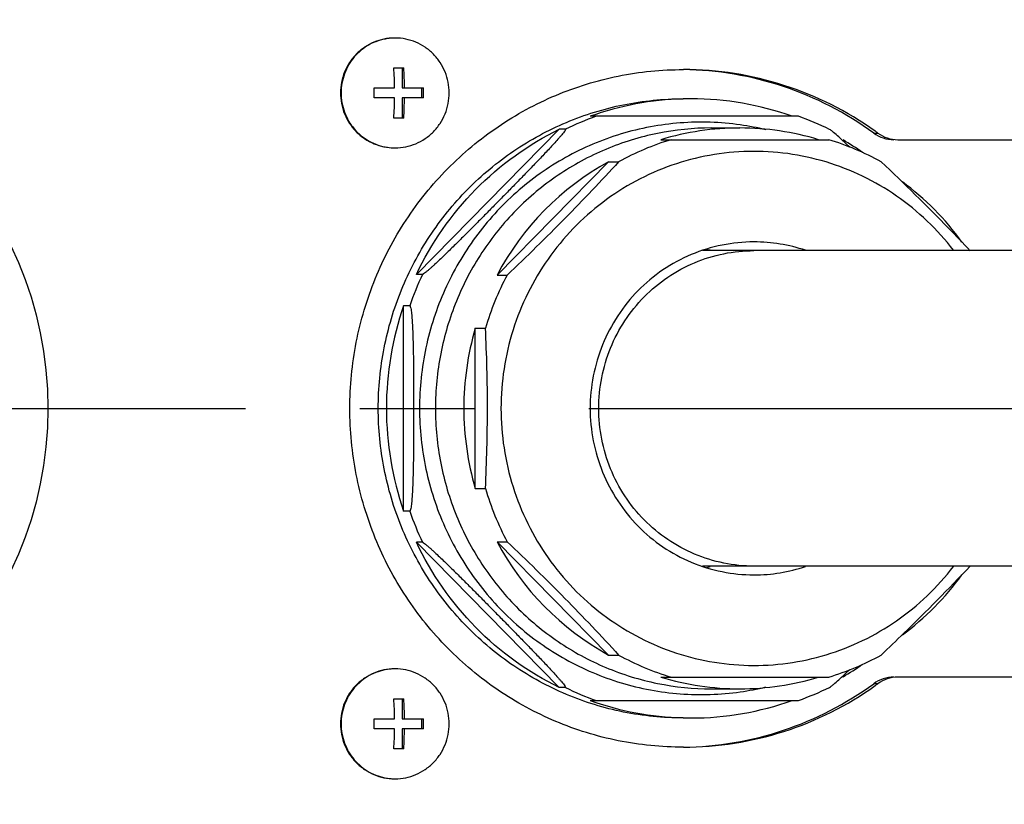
# Model space of a CAD drawing. Header units: millimetres. Extents: x 0 to 594, y 0 to 420.
# Tile 8 of 47: x 38 to 59, y 275 to 292. Entities that reach past the tile are written whole.
import ezdxf

# ---------------------------------------------------------------- set-up
doc = ezdxf.new("R2010")
doc.units = ezdxf.units.MM
doc.header["$LTSCALE"] = 32.67
doc.linetypes.add('CENTER', pattern=[0.6, 0.375, -0.075, 0.075, -0.075])
doc.layers.get('0').update_dxf_attribs({"linetype": 'CONTINUOUS'})
for name, color, linetype in [('1_DESIGN', 7, 'CONTINUOUS'), ('ASSY', 7, 'CONTINUOUS'), ('AXIS', 7, 'CONTINUOUS'), ('CHAMFER', 7, 'CONTINUOUS'), ('DRIV_DIM', 7, 'CONTINUOUS'), ('HOLE', 7, 'CONTINUOUS'), ('ROUND', 7, 'CONTINUOUS')]:
    doc.layers.add(name, color=color, linetype=linetype)
doc.styles.get("Standard").update_dxf_attribs({"font": 'txt', "width": 0.8})
doc.dimstyles.new('DIMSTYLE_6', dxfattribs={"dimtxt": 3.8, "dimasz": 1.8, "dimexe": 2, "dimexo": 1.5, "dimtad": 1, "dimdec": 3, "dimlfac": 4, "dimdsep": 46, "dimtxsty": 'STANDARD', "dimblk": 'OPEN', "dimblk1": 'OPEN', "dimblk2": 'OPEN', "dimcen": 0.09, "dimadec": 3, "dimazin": 2, "dimtp": 0.001, "dimtm": 0.001, "dimtfac": 1, "dimtdec": 3, "dimtofl": 0, "dimtmove": 0, "dimatfit": 3, "dimldrblk": 'OPEN', "dimfxl": 1, "dimtolj": 1, "dimarcsym": 0})
doc.dimstyles.new('DIMSTYLE_7', dxfattribs={"dimtxt": 3.8, "dimasz": 1.8, "dimexe": 2, "dimexo": 1.5, "dimgap": 1.9, "dimtad": 1, "dimdec": 3, "dimlfac": 4, "dimdsep": 46, "dimtxsty": 'STANDARD', "dimblk": 'OPEN', "dimblk1": 'OPEN', "dimblk2": 'OPEN', "dimcen": 0.09, "dimadec": 3, "dimazin": 2, "dimtp": 0.5, "dimtm": 0.5, "dimtfac": 1, "dimtdec": -1, "dimtofl": 0, "dimtmove": 0, "dimatfit": 3, "dimldrblk": 'OPEN', "dimfxl": 1, "dimtolj": 1, "dimarcsym": 0})

# ---------------------------------------------------------------- blocks, each defined once
blk = doc.blocks.new('_OPEN')
at = {"color": 0, "linetype": 'ByBlock'}
for p, q in [((0, 0), (-1, 0.342)), ((-1, -0.342), (0, 0)), ((-1, 0), (0, 0))]:
    blk.add_line(p, q, dxfattribs=at)
blk = doc.blocks.new('*D35')
at = {"layer": 'DRIV_DIM', "color": 2, "linetype": 'Continuous'}
blk.add_line((46.593, 229.35), (130.824, 283.248), dxfattribs=at)
at = {"layer": 'DRIV_DIM', "color": 2, "linetype": 'Continuous', "xscale": 1.8, "yscale": 1.8, "zscale": 1.8, "rotation": 212.6143044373}
blk.add_blockref('_OPEN', (46.593, 229.35), dxfattribs=at)
blk = doc.blocks.new('*D37')
at = {"layer": 'DRIV_DIM', "color": 2, "linetype": 'Continuous'}
blk.add_line((196.067, 361.001), (206.698, 373.67), dxfattribs=at)
for points in [[(203.632, 372.809), (205.412, 372.138), (204.416, 373.759)], [(14.185, 285.052), (14.787, 283.248), (15.416, 285.043)]]:
    blk.add_lwpolyline(points, dxfattribs=at)
for start, end in [(50, 115), (115, 180)]:
    blk.add_arc((130.824, 283.248), 116.038, start, end, dxfattribs=at)
blk = doc.blocks.new('*D38')
at = {"layer": 'DRIV_DIM', "color": 2, "linetype": 'Continuous'}
for p, q in [((15.42, 283.248), (12.787, 283.248)), ((196.067, 205.494), (206.698, 192.826))]:
    blk.add_line(p, q, dxfattribs=at)
for points in [[(15.416, 281.453), (14.787, 283.248), (14.185, 281.443)], [(204.416, 192.737), (205.412, 194.358), (203.632, 193.686)]]:
    blk.add_lwpolyline(points, dxfattribs=at)
for start, end in [(180, 245), (245, 310)]:
    blk.add_arc((130.824, 283.248), 116.038, start, end, dxfattribs=at)

msp = doc.modelspace()

# ---------------------------------------------------------------- linework, layer by layer
at = {"color": 7, "linetype": 'Continuous'}
for p, q in [((54.91229, 289.4977), (50.4516, 289.4977)), ((46.73312, 286.1134), (49.79336, 289.22085)), ((49.9236, 289.22085), (49.79336, 289.22085)), ((53.04964, 289.2477), (53.65741, 289.2477)), ((51.96953, 288.9977), (55.56234, 288.9977)), ((48.4598, 286.10165), (50.84682, 288.52549)), ((50.84682, 288.52549), (51.06388, 288.52549)), ((156.07441, 286.6227), (52.86186, 286.6227)), ((46.86336, 286.1134), (46.73312, 286.1134)), ((48.4598, 286.10165), (48.67686, 286.10165)), ((46.46047, 281.0504), (46.46047, 285.445)), ((46.5907, 285.445), (46.46047, 285.445)), ((47.99476, 281.53379), (47.99476, 284.96162)), ((47.99476, 284.96162), (48.21182, 284.96162)), ((47.99476, 281.53379), (48.21182, 281.53379)), ((46.5907, 281.0504), (46.46047, 281.0504)), ((49.79336, 277.27456), (46.73312, 280.38201)), ((46.86336, 280.38201), (46.73312, 280.38201)), ((50.84682, 277.96992), (48.4598, 280.39376)), ((48.4598, 280.39376), (48.67686, 280.39376)), ((156.07441, 279.8727), (52.86186, 279.8727)), ((50.84682, 277.96992), (51.06388, 277.96992)), ((51.96953, 277.4977), (55.56234, 277.4977)), ((49.9236, 277.27456), (49.79336, 277.27456)), ((53.04964, 277.2477), (53.65741, 277.2477)), ((50.4516, 276.9977), (54.91228, 276.9977))]:
    msp.add_line(p, q, dxfattribs=at)
for centre, radius, start, end in [((52.61726, 283.43233), 6.44041, 91.559548, 109.649257), ((52.61552, 283.44059), 6.4321, 89.999989, 91.546019), ((52.61491, 283.43814), 6.43455, 70.342881, 89.994617), ((53.65839, 283.41818), 5.82952, 90.00972, 106.840523), ((53.65642, 283.41818), 5.82952, 73.159477, 89.99028), ((53.89087, 283.37496), 5.87536, 106.862323, 118.76126), ((53.85806, 283.37496), 5.87536, 61.23874, 73.137677), ((52.58385, 283.36673), 6.51273, 55.358072, 59.722468), ((53.71965, 283.309), 5.95524, 118.842544, 152.034553), ((53.58865, 283.3064), 5.96162, 35.967579, 53.454908), ((54.03314, 283.25185), 6.06721, 151.984831, 163.632038), ((52.8082, 283.24845), 6.71703, 160.912436, 180.00635), ((53.83743, 283.24768), 6.08888, 163.651076, 179.999807), ((14.15408, 283.24146), 34.10116, 0.010498, 2.891393), ((52.8082, 283.24696), 6.71703, 179.99365, 199.087564), ((53.83743, 283.24772), 6.08888, 180.000193, 196.348924), ((13.39232, 283.27325), 34.86292, 357.140088, 359.958022), ((54.03314, 283.24356), 6.06721, 196.367962, 208.015169), ((53.71965, 283.1864), 5.95524, 207.965447, 241.157456), ((53.58865, 283.18901), 5.96162, 306.545093, 324.032421), ((53.89087, 283.12045), 5.87536, 241.23874, 253.137677), ((53.85806, 283.12045), 5.87536, 286.862323, 298.76126), ((52.58385, 283.12868), 6.51273, 300.277533, 304.641928), ((53.65839, 283.07723), 5.82952, 253.159477, 269.99028), ((53.65642, 283.07723), 5.82952, 270.00972, 286.840523), ((52.61726, 283.06308), 6.44041, 250.350743, 268.440452), ((52.61491, 283.05727), 6.43455, 270.005383, 289.657119), ((52.61552, 283.05482), 6.4321, 268.453981, 270.000011)]:
    msp.add_arc(centre, radius, start, end, dxfattribs=at)
at = {"color": 9, "linetype": 'Continuous'}
for centre, radius, start, end in [((52.75902, 283.40046), 6.4743, 109.650427, 115.973155), ((52.90999, 283.25704), 6.68735, 154.714543, 160.902326), ((52.90999, 283.23837), 6.68735, 199.097674, 205.285457), ((52.75902, 283.09495), 6.4743, 244.026845, 250.349573)]:
    msp.add_arc(centre, radius, start, end, dxfattribs=at)
at = {"color": 7, "linetype": 'Continuous'}
for points, knots in [([(45.91752, 283.2477), (45.91752, 283.68056), (46.00151, 284.5481), (46.37483, 285.79796), (46.98112, 286.95059), (47.79735, 287.96109), (48.79224, 288.79069), (49.92781, 289.40733), (51.15975, 289.78717), (52.01547, 289.8727), (52.44187, 289.8727)], [0, 0, 0, 0, 0.1259409, 0.25173051, 0.37726394, 0.50245215, 0.62726717, 0.75173631, 0.87594008, 1, 1, 1, 1]), ([(46.73312, 286.1134), (47.04893, 286.78181), (47.9084, 288.01892), (49.13213, 288.89872), (49.79336, 289.22085)], [0, 0, 0, 0, 0.50126934, 1, 1, 1, 1]), ([(49.9236, 289.22085), (49.92511, 289.22085), (49.92905, 289.21673), (49.9239, 289.20768), (49.91817, 289.1959), (49.90267, 289.17357), (49.87845, 289.14156), (49.84398, 289.09961), (49.80535, 289.05433), (49.74908, 288.99019), (49.67467, 288.90778), (49.58193, 288.80737), (49.45356, 288.67057), (49.28918, 288.49834), (49.08884, 288.29117), (48.8862, 288.08332), (48.68226, 287.8752), (48.47749, 287.66696), (48.27206, 287.45867), (48.06592, 287.25039), (47.85887, 287.04223), (47.65063, 286.83455), (47.47591, 286.66246), (47.33529, 286.52611), (47.22992, 286.42539), (47.14215, 286.34314), (47.07246, 286.27935), (47.02165, 286.23385), (46.97295, 286.19147), (46.92861, 286.15498), (46.89573, 286.12961), (46.87482, 286.11722), (46.86659, 286.1134), (46.86336, 286.1134)], [0, 0, 0, 0, 0.00104099, 0.00296171, 0.00619961, 0.01050808, 0.02129272, 0.0339236, 0.04767258, 0.06214572, 0.09244699, 0.12385028, 0.15590869, 0.2211417, 0.28717738, 0.35361822, 0.42027886, 0.48707317, 0.55397034, 0.62097466, 0.68810903, 0.75538553, 0.82273302, 0.85633974, 0.88976048, 0.92272633, 0.93886123, 0.95456436, 0.96952394, 0.98312062, 0.99404465, 0.99778337, 1, 1, 1, 1]), ([(53.04964, 289.2477), (52.66347, 289.2477), (51.88848, 289.17024), (50.77275, 288.82625), (49.74432, 288.26776), (48.84328, 287.51642), (48.10405, 286.60126), (47.55496, 285.55737), (47.21686, 284.42542), (47.14079, 283.63973), (47.14079, 283.2477)], [0, 0, 0, 0, 0.12405992, 0.24826367, 0.37273283, 0.49754786, 0.62273615, 0.74826914, 0.87405938, 1, 1, 1, 1]), ([(56.01036, 288.83621), (55.97125, 288.87371), (55.89357, 288.9476), (55.77856, 289.05391), (55.68626, 289.13632), (55.61988, 289.18962), (55.59089, 289.21123), (55.57761, 289.21771)], [0, 0, 0, 0, 0.28148158, 0.55678378, 0.81381341, 0.92325594, 1, 1, 1, 1]), ([(51.06388, 288.52549), (50.688, 288.11454), (49.90717, 287.29156), (49.09579, 286.49875), (48.67686, 286.10165)], [0, 0, 0, 0, 0.49104965, 1, 1, 1, 1]), ([(58.58828, 286.62244), (58.43698, 286.78277), (57.81642, 287.4308), (57.17622, 288.0599), (56.68505, 288.52549)], [0, 0, 0, 0, 0.24570109, 1, 1, 1, 1]), ([(46.5907, 285.445), (46.59323, 285.445), (46.59904, 285.43951), (46.60693, 285.42096), (46.61541, 285.38518), (46.62343, 285.33391), (46.63044, 285.27421), (46.6364, 285.20999), (46.64329, 285.11956), (46.65005, 285.00311), (46.65621, 284.86087), (46.66096, 284.71649), (46.66463, 284.57092), (46.66841, 284.37566), (46.67149, 284.13087), (46.67356, 283.8367), (46.67457, 283.54224), (46.67477, 283.34589), (46.67477, 283.2477)], [0, 0, 0, 0, 0.00344088, 0.00936872, 0.02809911, 0.05260336, 0.08025125, 0.10972468, 0.14033624, 0.20357896, 0.26835387, 0.33395631, 0.40003368, 0.46639236, 0.59954918, 0.732965, 0.8664694, 1, 1, 1, 1]), ([(52.44187, 276.6227), (52.01547, 276.6227), (51.15975, 276.70824), (49.92781, 277.08808), (48.79224, 277.70472), (47.79735, 278.53432), (46.98112, 279.54482), (46.37483, 280.69745), (46.00151, 281.94731), (45.91752, 282.81484), (45.91752, 283.2477)], [0, 0, 0, 0, 0.12405992, 0.24826369, 0.37273283, 0.49754785, 0.62273606, 0.74826949, 0.8740591, 1, 1, 1, 1]), ([(46.67477, 283.2477), (46.67477, 283.14952), (46.67457, 282.95318), (46.67356, 282.65875), (46.67149, 282.36459), (46.66842, 282.11982), (46.66463, 281.92457), (46.66096, 281.779), (46.65621, 281.63463), (46.65005, 281.4924), (46.6433, 281.37595), (46.6364, 281.28551), (46.63045, 281.22128), (46.62344, 281.16157), (46.61542, 281.11028), (46.60695, 281.07447), (46.59904, 281.05592), (46.59324, 281.0504), (46.5907, 281.0504)], [0, 0, 0, 0, 0.13352287, 0.26701938, 0.40042704, 0.53357635, 0.59993187, 0.6660062, 0.73160568, 0.79637769, 0.85961954, 0.89023155, 0.91971248, 0.94736848, 0.97188086, 0.99062269, 0.99655551, 1, 1, 1, 1]), ([(47.14079, 283.2477), (47.14079, 282.85568), (47.21686, 282.06999), (47.55496, 280.93804), (48.10405, 279.89414), (48.84328, 278.97899), (49.74432, 278.22765), (50.77275, 277.66916), (51.88848, 277.32517), (52.66347, 277.24771), (53.04964, 277.24771)], [0, 0, 0, 0, 0.12594062, 0.25173086, 0.37726385, 0.50245214, 0.62726717, 0.75173633, 0.87594008, 1, 1, 1, 1]), ([(49.79336, 277.27456), (49.13213, 277.59669), (47.9084, 278.47649), (47.04893, 279.71359), (46.73312, 280.38201)], [0, 0, 0, 0, 0.49873066, 1, 1, 1, 1]), ([(46.86336, 280.38201), (46.86659, 280.38201), (46.87482, 280.37819), (46.89573, 280.3658), (46.92861, 280.34043), (46.97294, 280.30394), (47.02165, 280.26156), (47.07246, 280.21606), (47.14214, 280.15228), (47.22992, 280.07002), (47.33528, 279.9693), (47.47591, 279.83295), (47.65063, 279.66086), (47.85886, 279.45318), (48.06592, 279.24503), (48.27206, 279.03674), (48.47749, 278.82845), (48.68226, 278.62021), (48.8862, 278.41209), (49.08884, 278.20424), (49.28918, 277.99706), (49.45356, 277.82484), (49.58193, 277.68804), (49.67467, 277.58763), (49.74908, 277.50521), (49.80535, 277.44108), (49.84398, 277.3958), (49.87845, 277.35385), (49.90267, 277.32184), (49.91817, 277.29951), (49.9239, 277.28773), (49.92905, 277.27868), (49.92511, 277.27456), (49.9236, 277.27456)], [0, 0, 0, 0, 0.00221644, 0.00595498, 0.01687856, 0.03047516, 0.04543462, 0.06113768, 0.07727263, 0.11023852, 0.14365932, 0.17726608, 0.24461356, 0.31189002, 0.37902435, 0.44602864, 0.51292586, 0.57972034, 0.64638121, 0.71282225, 0.77885814, 0.84409136, 0.87614981, 0.90755312, 0.93785439, 0.95232753, 0.96607645, 0.97870728, 0.98949191, 0.99380038, 0.99703827, 0.99895901, 1, 1, 1, 1]), ([(48.67686, 280.39376), (49.09579, 279.99666), (49.90717, 279.20385), (50.688, 278.38087), (51.06388, 277.96992)], [0, 0, 0, 0, 0.50895035, 1, 1, 1, 1]), ([(56.68505, 277.96992), (56.84856, 278.12491), (57.49614, 278.74591), (58.12713, 279.38429), (58.58828, 279.87297)], [0, 0, 0, 0, 0.25110746, 1, 1, 1, 1]), ([(55.57761, 277.2777), (55.59089, 277.28418), (55.61988, 277.30579), (55.68626, 277.35909), (55.77856, 277.4415), (55.89358, 277.54781), (55.97126, 277.6217), (56.01037, 277.65921)], [0, 0, 0, 0, 0.07674408, 0.18618695, 0.44321756, 0.71851918, 1, 1, 1, 1])]:
    msp.add_open_spline(points, degree=3, knots=knots, dxfattribs=at)
at = {"color": 9, "linetype": 'Continuous'}
for points, knots in [([(50.63743, 283.2477), (50.63743, 283.68641), (50.80949, 284.5714), (51.54723, 285.69306), (52.65204, 286.44612), (53.52862, 286.6227), (53.96116, 286.6227)], [0, 0, 0, 0, 0.25176537, 0.50250012, 0.75177048, 1, 1, 1, 1]), ([(53.96116, 279.87271), (53.52862, 279.87271), (52.65204, 280.04929), (51.54723, 280.80235), (50.80949, 281.92401), (50.63743, 282.809), (50.63743, 283.2477)], [0, 0, 0, 0, 0.24822952, 0.49749988, 0.74823463, 1, 1, 1, 1])]:
    msp.add_open_spline(points, degree=3, knots=knots, dxfattribs=at)
at = {"layer": '1_DESIGN', "color": 7, "linetype": 'Continuous'}
for p, q in [((46.11576, 291.16106), (46.11257, 291.1606)), ((46.2507, 290.5352), (46.46244, 290.5352)), ((46.42587, 290.5352), (46.42587, 290.1052)), ((45.82724, 290.1052), (46.26708, 290.1052)), ((46.42587, 290.1052), (46.8859, 290.1052)), ((46.84934, 289.8902), (46.84934, 290.1052)), ((46.26708, 289.8902), (45.82724, 289.8902)), ((46.42587, 289.8902), (46.42587, 289.4602)), ((46.8859, 289.8902), (46.42587, 289.8902)), ((46.46244, 289.4602), (46.2507, 289.4602)), ((46.11257, 288.83481), (46.11576, 288.83435)), ((46.11576, 277.66106), (46.11257, 277.6606)), ((46.2507, 277.0352), (46.46244, 277.0352)), ((46.42587, 277.0352), (46.42587, 276.6052)), ((45.82724, 276.6052), (46.26708, 276.6052)), ((46.42587, 276.6052), (46.8859, 276.6052)), ((46.84934, 276.3902), (46.84934, 276.6052)), ((46.26708, 276.3902), (45.82724, 276.3902)), ((46.42587, 276.3902), (46.42587, 275.9602)), ((46.8859, 276.3902), (46.42587, 276.3902)), ((46.46244, 275.9602), (46.2507, 275.9602)), ((46.11257, 275.33481), (46.11576, 275.33435))]:
    msp.add_line(p, q, dxfattribs=at)
for centre, radius, start, end in [((46.27838, 290.03136), 1.14134, 90.631931, 98.191299), ((46.27826, 290.03465), 1.13806, 90.00004, 90.627633), ((38.01334, 290.00613), 8.25434, 0.687712, 3.674971), ((38.47705, 290.01573), 8.00227, 0.640652, 3.722031), ((37.63194, 289.99778), 8.196, 359.999486, 0.751008), ((38.69061, 289.99778), 8.196, 359.999486, 0.751008), ((37.63194, 289.99763), 8.196, 359.248992, 0.000514), ((38.26531, 289.97968), 8.00227, 356.277969, 359.359348), ((38.22507, 289.98928), 8.25434, 356.325029, 359.312288), ((38.69061, 289.99763), 8.196, 359.248992, 0.000514), ((46.27838, 289.96405), 1.14134, 261.808701, 269.368069), ((46.27826, 289.96076), 1.13806, 269.372367, 269.99996), ((46.27838, 276.53136), 1.14134, 90.631931, 98.191299), ((46.27826, 276.53465), 1.13806, 90.00004, 90.627633), ((38.01334, 276.50613), 8.25434, 0.687712, 3.674971), ((38.47705, 276.51573), 8.00227, 0.640652, 3.722031), ((37.63194, 276.49778), 8.196, 359.999486, 0.751008), ((38.69061, 276.49778), 8.196, 359.999486, 0.751008), ((37.63194, 276.49763), 8.196, 359.248992, 0.000514), ((38.26531, 276.47968), 8.00227, 356.277969, 359.359348), ((38.22507, 276.48928), 8.25434, 356.325029, 359.312288), ((38.69061, 276.49763), 8.196, 359.248992, 0.000514), ((46.27838, 276.46405), 1.14134, 261.808701, 269.368069), ((46.27826, 276.46076), 1.13806, 269.372367, 269.99996)]:
    msp.add_arc(centre, radius, start, end, dxfattribs=at)
for points, knots in [([(46.11257, 291.1606), (46.04453, 291.1506), (45.90983, 291.11816), (45.71988, 291.03397), (45.54761, 290.91689), (45.39858, 290.77065), (45.27748, 290.59991), (45.18816, 290.41008), (45.1334, 290.20726), (45.12111, 290.06747), (45.12111, 289.9977)], [0, 0, 0, 0, 0.12404909, 0.24830315, 0.37284404, 0.49771705, 0.62292539, 0.74843145, 0.87415298, 1, 1, 1, 1]), ([(47.43541, 289.9977), (47.43541, 290.07448), (47.42051, 290.22834), (47.3543, 290.45001), (47.24677, 290.65444), (47.102, 290.83366), (46.92555, 290.9808), (46.72415, 291.09017), (46.50565, 291.15753), (46.35388, 291.1727), (46.27826, 291.1727)], [0, 0, 0, 0, 0.1259402, 0.25173118, 0.37726377, 0.50245215, 0.62726719, 0.7517363, 0.87594009, 1, 1, 1, 1]), ([(45.12111, 289.9977), (45.12111, 289.92793), (45.1334, 289.78815), (45.18816, 289.58533), (45.27748, 289.3955), (45.39858, 289.22476), (45.54761, 289.07852), (45.71988, 288.96144), (45.90983, 288.87725), (46.04453, 288.84481), (46.11257, 288.83481)], [0, 0, 0, 0, 0.12584702, 0.25156855, 0.37707461, 0.50228295, 0.62715596, 0.75169685, 0.87595091, 1, 1, 1, 1]), ([(46.27826, 288.8227), (46.35388, 288.8227), (46.50565, 288.83788), (46.72415, 288.90524), (46.92555, 289.01461), (47.102, 289.16175), (47.24677, 289.34097), (47.3543, 289.54539), (47.42051, 289.76707), (47.43541, 289.92093), (47.43541, 289.9977)], [0, 0, 0, 0, 0.12405991, 0.2482637, 0.37273281, 0.49754785, 0.62273623, 0.74826882, 0.8740598, 1, 1, 1, 1]), ([(46.11257, 277.6606), (46.04453, 277.6506), (45.90983, 277.61816), (45.71988, 277.53397), (45.54761, 277.41689), (45.39858, 277.27065), (45.27748, 277.09991), (45.18816, 276.91008), (45.1334, 276.70726), (45.12111, 276.56747), (45.12111, 276.4977)], [0, 0, 0, 0, 0.12404909, 0.24830315, 0.37284404, 0.49771705, 0.62292539, 0.74843145, 0.87415298, 1, 1, 1, 1]), ([(47.43541, 276.4977), (47.43541, 276.57448), (47.42051, 276.72834), (47.3543, 276.95001), (47.24677, 277.15444), (47.102, 277.33366), (46.92555, 277.4808), (46.72415, 277.59017), (46.50565, 277.65753), (46.35388, 277.6727), (46.27826, 277.6727)], [0, 0, 0, 0, 0.1259402, 0.25173118, 0.37726377, 0.50245215, 0.62726719, 0.7517363, 0.87594009, 1, 1, 1, 1]), ([(45.12111, 276.4977), (45.12111, 276.42793), (45.1334, 276.28815), (45.18816, 276.08533), (45.27748, 275.8955), (45.39858, 275.72476), (45.54761, 275.57852), (45.71988, 275.46144), (45.90983, 275.37725), (46.04453, 275.34481), (46.11257, 275.33481)], [0, 0, 0, 0, 0.12584702, 0.25156855, 0.37707461, 0.50228295, 0.62715596, 0.75169685, 0.87595091, 1, 1, 1, 1]), ([(46.27826, 275.3227), (46.35388, 275.3227), (46.50565, 275.33788), (46.72415, 275.40524), (46.92555, 275.51461), (47.102, 275.66175), (47.24677, 275.84097), (47.3543, 276.04539), (47.42051, 276.26707), (47.43541, 276.42093), (47.43541, 276.4977)], [0, 0, 0, 0, 0.12405991, 0.2482637, 0.37273281, 0.49754785, 0.62273623, 0.74826882, 0.8740598, 1, 1, 1, 1])]:
    msp.add_open_spline(points, degree=3, knots=knots, dxfattribs=at)
at = {"layer": 'ASSY', "color": 7, "linetype": 'Continuous'}
for points, knots in [([(46.26574, 291.1727), (46.19011, 291.1727), (46.03834, 291.15753), (45.81985, 291.09017), (45.61844, 290.9808), (45.44199, 290.83366), (45.29723, 290.65444), (45.18969, 290.45001), (45.12349, 290.22834), (45.10859, 290.07447), (45.10859, 289.9977)], [0, 0, 0, 0, 0.1240599, 0.24826371, 0.37273285, 0.49754786, 0.62273622, 0.74826834, 0.8740621, 1, 1, 1, 1]), ([(45.10859, 289.9977), (45.10859, 289.92093), (45.12349, 289.76707), (45.18969, 289.54539), (45.29723, 289.34097), (45.44199, 289.16175), (45.61844, 289.01461), (45.81985, 288.90524), (46.03834, 288.83787), (46.19011, 288.8227), (46.26574, 288.8227)], [0, 0, 0, 0, 0.1259379, 0.25173166, 0.37726378, 0.50245214, 0.62726715, 0.75173629, 0.8759401, 1, 1, 1, 1]), ([(46.26574, 277.6727), (46.19011, 277.6727), (46.03834, 277.65753), (45.81985, 277.59017), (45.61844, 277.4808), (45.44199, 277.33366), (45.29723, 277.15444), (45.18969, 276.95001), (45.12349, 276.72834), (45.10859, 276.57447), (45.10859, 276.4977)], [0, 0, 0, 0, 0.1240599, 0.24826371, 0.37273285, 0.49754786, 0.62273622, 0.74826834, 0.8740621, 1, 1, 1, 1]), ([(45.10859, 276.4977), (45.10859, 276.42093), (45.12349, 276.26707), (45.18969, 276.04539), (45.29723, 275.84097), (45.44199, 275.66175), (45.61844, 275.51461), (45.81985, 275.40524), (46.03834, 275.33787), (46.19011, 275.3227), (46.26574, 275.3227)], [0, 0, 0, 0, 0.1259379, 0.25173166, 0.37726378, 0.50245214, 0.62726715, 0.75173629, 0.8759401, 1, 1, 1, 1])]:
    msp.add_open_spline(points, degree=3, knots=knots, dxfattribs=at)
at = {"layer": 'AXIS', "color": 7, "linetype": 'CENTER'}
msp.add_line((30.82441, 283.2477), (71.5744, 283.2477), dxfattribs=at)
at = {"layer": 'CHAMFER', "color": 7, "linetype": 'Continuous'}
for points, knots in [([(58.23262, 286.62978), (57.89071, 287.07498), (57.06517, 287.86341), (55.53054, 288.60446), (53.84422, 288.83543), (52.16942, 288.53208), (50.66658, 287.72462), (49.4791, 286.4907), (48.71907, 284.95085), (48.54485, 283.8134), (48.54485, 283.2477)], [0, 0, 0, 0, 0.12513116, 0.24971672, 0.37398132, 0.49827093, 0.62292203, 0.74813457, 0.87389842, 1, 1, 1, 1]), ([(48.54485, 283.2477), (48.54485, 282.682), (48.71907, 281.54456), (49.4791, 280.00471), (50.66658, 278.77079), (52.16942, 277.96333), (53.84422, 277.65998), (55.53054, 277.89095), (57.06517, 278.632), (57.89071, 279.42042), (58.23262, 279.86563)], [0, 0, 0, 0, 0.12610158, 0.25186543, 0.37707797, 0.50172907, 0.62601868, 0.75028328, 0.87486884, 1, 1, 1, 1])]:
    msp.add_open_spline(points, degree=3, knots=knots, dxfattribs=at)
at = {"layer": 'HOLE', "color": 7, "linetype": 'Continuous'}
for centre, radius, start, end in [((53.96062, 283.34836), 3.46184, 71.430009, 89.988893), ((51.91779, 283.3399), 3.47065, 71.435998, 72.794642), ((51.91779, 283.15551), 3.47065, 287.205358, 288.564002), ((53.96062, 283.14705), 3.46184, 270.011107, 288.569991)]:
    msp.add_arc(centre, radius, start, end, dxfattribs=at)
for points, knots in [([(53.96129, 286.8102), (53.50472, 286.8102), (52.57945, 286.62381), (51.41325, 285.8289), (50.63454, 284.64493), (50.45291, 283.71077), (50.45291, 283.2477)], [0, 0, 0, 0, 0.24822968, 0.49750008, 0.74823612, 1, 1, 1, 1]), ([(50.45291, 283.2477), (50.45291, 282.78463), (50.63454, 281.85048), (51.41325, 280.66651), (52.57945, 279.8716), (53.50472, 279.6852), (53.96129, 279.6852)], [0, 0, 0, 0, 0.25176388, 0.50249992, 0.75177032, 1, 1, 1, 1])]:
    msp.add_open_spline(points, degree=3, knots=knots, dxfattribs=at)
at = {"layer": 'ROUND', "color": 9, "linetype": 'Continuous'}
for p, q in [((56.52455, 289.13833), (56.61137, 289.13833)), ((56.61137, 277.35708), (56.52455, 277.35708))]:
    msp.add_line(p, q, dxfattribs=at)
at = {"layer": 'ROUND', "color": 7, "linetype": 'Continuous'}
for p, q in [((57.04195, 288.9977), (79.63671, 288.9977)), ((79.63671, 277.4977), (57.04195, 277.4977))]:
    msp.add_line(p, q, dxfattribs=at)
at = {"layer": 'ROUND', "color": 9, "linetype": 'Continuous'}
msp.add_circle((30.82441, 283.2477), 8.01913, dxfattribs=at)
at = {"layer": 'ROUND', "color": 7, "linetype": 'Continuous'}
for centre, radius, start, end in [((52.4446, 283.43238), 7.06532, 54.450182, 89.963366), ((52.35715, 283.4304), 7.06737, 53.866561, 89.254479), ((52.73338, 283.38846), 6.48614, 63.991597, 70.371498), ((56.95562, 289.72871), 0.73101, 233.864824, 269.961568), ((52.41113, 283.37319), 7.13294, 53.92447, 54.50793), ((57.04244, 289.72871), 0.73101, 233.864824, 269.961568), ((56.95562, 276.7667), 0.73101, 90.038432, 126.135176), ((57.04244, 276.7667), 0.73101, 90.038432, 126.135176), ((52.35715, 283.06501), 7.06737, 270.745521, 306.133439), ((52.4446, 283.06302), 7.06532, 270.036634, 305.549818), ((52.73338, 283.10695), 6.48614, 289.628503, 296.008402), ((52.41113, 283.12221), 7.13294, 305.49207, 306.07553)]:
    msp.add_arc(centre, radius, start, end, dxfattribs=at)
at = {"layer": 'ROUND', "color": 9, "linetype": 'Continuous'}
for centre, start, end in [((52.83089, 283.41976), 76.551451, 81.923556), ((52.83089, 283.07565), 278.076444, 283.448558)]:
    msp.add_arc(centre, 5.95306, start, end, dxfattribs=at)
at = {"layer": 'ROUND', "color": 7, "linetype": 'Continuous'}
msp.add_open_spline([(52.44911, 275.99771), (51.98249, 275.99771), (51.04605, 276.0913), (49.69788, 276.50697), (48.45518, 277.18179), (47.36643, 278.08966), (46.4732, 279.19551), (45.80968, 280.45677), (45.40118, 281.82499), (45.26327, 283.2477), (45.40118, 284.67042), (45.80968, 286.03864), (46.4732, 287.2999), (47.36643, 288.40575), (48.45518, 289.31361), (49.69788, 289.98844), (51.04605, 290.40411), (51.98249, 290.4977), (52.44911, 290.4977)], degree=3, knots=[0, 0, 0, 0, 0.06202996, 0.12413184, 0.18636642, 0.24877394, 0.31136811, 0.37413424, 0.43703165, 0.5, 0.56296835, 0.62586576, 0.68863189, 0.75122606, 0.81363358, 0.87586816, 0.93797004, 1, 1, 1, 1], dxfattribs=at)
at = {"layer": 'ROUND', "color": 9, "linetype": 'Continuous'}
for points, knots in [([(53.66726, 289.31377), (53.24264, 289.37402), (52.37717, 289.40229), (51.10178, 289.16396), (49.90481, 288.65633), (48.8416, 287.90257), (47.96023, 286.93731), (47.30067, 285.8044), (46.89266, 284.55613), (46.80063, 283.68312), (46.80063, 283.2477)], [0, 0, 0, 0, 0.12412026, 0.24830156, 0.37270586, 0.49745416, 0.62260518, 0.74814466, 0.87398518, 1, 1, 1, 1]), ([(46.80063, 283.2477), (46.80063, 282.81229), (46.89266, 281.93928), (47.30067, 280.691), (47.96023, 279.5581), (48.8416, 278.59284), (49.90481, 277.83907), (51.10178, 277.33145), (52.37717, 277.09312), (53.24264, 277.12139), (53.66726, 277.18164)], [0, 0, 0, 0, 0.12601482, 0.25185534, 0.37739482, 0.50254584, 0.62729414, 0.75169844, 0.87587974, 1, 1, 1, 1])]:
    msp.add_open_spline(points, degree=3, knots=knots, dxfattribs=at)

# ---------------------------------------------------------------- dimensions: what is measured, and where the dimension line sits
at = {"layer": 'DRIV_DIM', "color": 2, "linetype": 'Continuous'}
for base, line1, line2, picture, middle in [((81.78472, 388.41366), ((194.35729, 358.96325), (195.10317, 359.85215)), ((17.447, 283.2477), (16.28662, 283.2477)), '*D37', (52.85798, 369.18957)), ((81.78472, 178.08175), ((18.08061, 283.2477), (16.92023, 283.2477)), ((194.35729, 207.53216), (195.10317, 206.64326)), '*D38', (55.45335, 195.02088))]:
    dim = msp.add_angular_dim_2l(base=base, line1=line1, line2=line2, dimstyle='DIMSTYLE_7', override={"dimtad": 2}, dxfattribs=at)
    dim.commit()
    dim.dimension.update_dxf_attribs({"geometry": picture, "text_midpoint": middle, "dimtype": 162})
dim = msp.add_radius_dim(center=(130.82441, 283.2477), mpoint=(46.59262, 229.34959), text='R<>', dimstyle='DIMSTYLE_6', override={"dimpost": '<>'}, dxfattribs=at)
dim.commit()
dim.dimension.update_dxf_attribs({"geometry": '*D35', "text_midpoint": (74.45359, 248.30507), "dimtype": 164})

doc.saveas('drawing.dxf')
